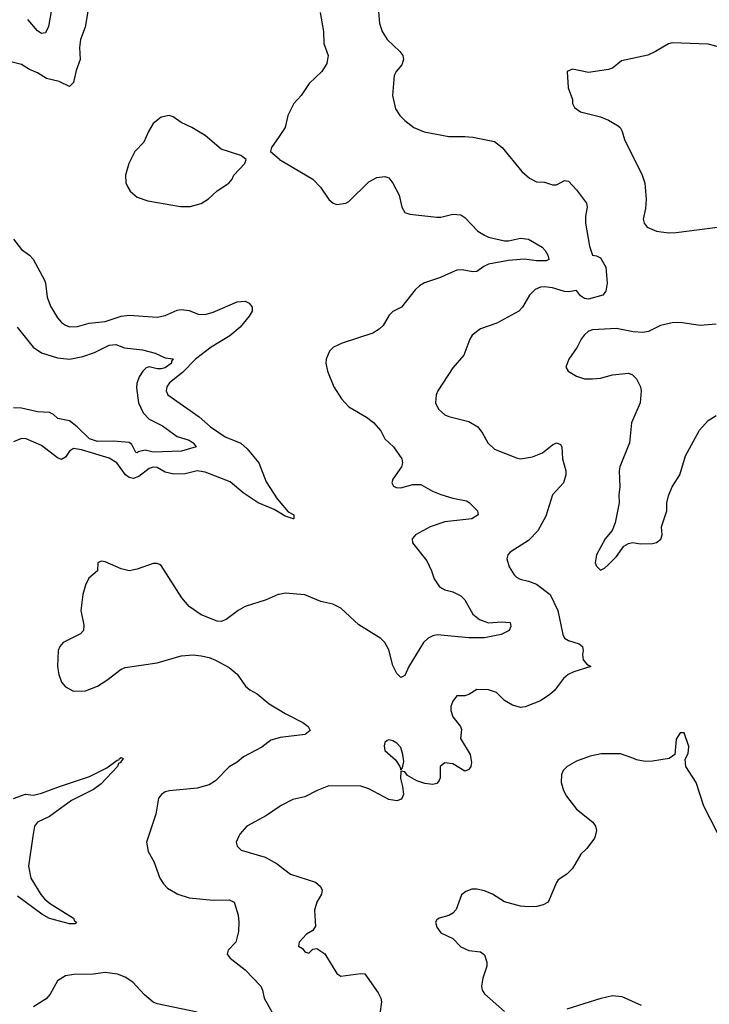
# Model space of a CAD drawing. Header units: inches. Extents: x 1173000 to 1307049, y 522583 to 678455.
# Tile 240 of 256: x 1248701 to 1252155, y 589158 to 594089. Entities that reach past the tile are written whole.
import ezdxf

# ---------------------------------------------------------------- set-up
doc = ezdxf.new("R2010")
doc.units = ezdxf.units.IN
doc.header["$MEASUREMENT"] = 0
for name, color, linetype in [('B2548', 7, 'Continuous'), ('B2549', 7, 'Continuous'), ('B2558', 7, 'Continuous'), ('B2559', 7, 'Continuous')]:
    doc.layers.add(name, color=color, linetype=linetype)

msp = doc.modelspace()

# ---------------------------------------------------------------- linework, layer by layer
at = {"layer": 'B2548', "color": 5}
for points, elevation in [([(1248767.1, 590000), (1248744.5, 589850), (1248756.6, 589790), (1248807.7, 589707.7), (1248826.1, 589686.1), (1248850, 589665.3), (1248970, 589590.2), (1248976, 589576), (1248985.5, 589570), (1248979.2, 589560.8), (1248950, 589561.2), (1248850, 589589), (1248812.7, 589610), (1248690, 589699.9)], 880), ([(1249346.3, 590000), (1249336.3, 589970), (1249344.1, 589924.1), (1249373.1, 589873.1), (1249403.8, 589790), (1249421.4, 589761.4), (1249440.9, 589740.9), (1249494, 589710), (1249550, 589692.4), (1249670, 589679.6), (1249750, 589682.3), (1249774.6, 589670), (1249795.1, 589604.9), (1249799.5, 589570), (1249797.6, 589522.4), (1249784.4, 589470), (1249744.9, 589430), (1249740.5, 589410), (1249755.5, 589390), (1249830, 589330.3), (1249908.9, 589250), (1249917.7, 589230), (1249925.3, 589190), (1249980.8, 589090)], 920), ([(1249798.8, 590000), (1249786, 589970), (1249790.5, 589950), (1249810, 589930.5), (1249930, 589894.9), (1249990, 589861.6), (1250000, 589853.9)], 940), ([(1249590, 589118.5), (1249390, 589160.7), (1249370, 589169.8), (1249325.6, 589205.6), (1249267.9, 589270), (1249230, 589294.9), (1249191.6, 589310), (1249130, 589318.4), (1249070, 589309.8), (1248971.8, 589308.2), (1248930, 589301.6), (1248890, 589276), (1248854.4, 589210), (1248834.1, 589185.9), (1248770, 589146.3)], 920)]:
    msp.add_lwpolyline(points, dxfattribs=dict(at, elevation=elevation))
at = {"layer": 'B2549', "color": 5}
for points, elevation in [([(1249049.4, 594170), (1249028.7, 594051.3), (1249005, 593990), (1249001.1, 593950), (1249003.5, 593890), (1248984.2, 593835.8), (1248970, 593774.5), (1248950, 593755.1), (1248899, 593779.1), (1248834.6, 593794.6), (1248790, 593823.8), (1248750, 593840.7), (1248710, 593864.8), (1248610, 593890.7)], 880), ([(1248858.2, 594130), (1248845.3, 594054.7), (1248830, 594023.7), (1248810, 594020.7), (1248790, 594034), (1248741.5, 594090)], 860), ([(1250000, 593504.9), (1249962.8, 593450), (1249958, 593430), (1250000, 593392.5)], 920), ([(1248670, 592990.3), (1248710, 592938.7), (1248750.4, 592910), (1248768.8, 592890), (1248825.6, 592785.6), (1248831.2, 592770), (1248839.5, 592699.5), (1248855.2, 592655.2), (1248890, 592596.4), (1248910, 592572.4), (1248930, 592559.5), (1248950, 592551.7), (1248990, 592553.6), (1249049.9, 592570.1), (1249130, 592578.6), (1249210, 592603.9), (1249250.1, 592610.1), (1249390, 592599), (1249430, 592607.4), (1249490, 592634.3), (1249510, 592638.3), (1249550, 592633.7), (1249594.3, 592614.3), (1249630, 592612.8), (1249670, 592624.2), (1249790, 592676.5), (1249830, 592679.6), (1249850.4, 592670), (1249865.2, 592650), (1249864.9, 592630), (1249850, 592604.2), (1249804.6, 592550), (1249754.1, 592505.9), (1249659.8, 592450), (1249581, 592390), (1249517.3, 592322.7), (1249451.7, 592270), (1249438.3, 592250), (1249434.6, 592230), (1249443.7, 592210), (1249600.3, 592100.3), (1249656.5, 592050), (1249730, 592000.7), (1249808.9, 591968.9), (1249840.9, 591940.9), (1249898.2, 591870), (1249935.3, 591775.3), (1249990.3, 591690), (1250000, 591678.5)], 880), ([(1248687.7, 592550), (1248768.2, 592450), (1248810, 592421.2), (1248890, 592395.3), (1248950.4, 592389.6), (1249016.7, 592403.3), (1249076.6, 592423.3), (1249150, 592459.8), (1249183.2, 592463.2), (1249226.6, 592446.6), (1249315.8, 592435.8), (1249379, 592419), (1249430, 592395.4), (1249470, 592390.3), (1249461.3, 592378.7), (1249460.7, 592370), (1249430, 592345.5), (1249410, 592340.4), (1249390, 592341.4), (1249350, 592351.7), (1249334.3, 592345.7), (1249318.6, 592330), (1249299.4, 592300.6), (1249287.3, 592267.3), (1249285.5, 592245.5), (1249296.6, 592170), (1249320.3, 592120.3), (1249348.8, 592088.8), (1249416.2, 592056.2), (1249490, 592001.8), (1249550, 591983.2), (1249570.2, 591970), (1249584.4, 591950), (1249511.6, 591928.4), (1249370, 591924.1), (1249330, 591933.5), (1249295, 591925), (1249290, 591919.7), (1249282, 591922), (1249262.3, 591962.3), (1249250, 591972.4), (1249170, 591978.5), (1249090, 591977), (1249050, 591990), (1248989.3, 592050), (1248950, 592080.4), (1248891.4, 592091.4), (1248870, 592112.3), (1248850, 592122), (1248790, 592125), (1248710, 592144.5), (1248670, 592145.7)], 860), ([(1250000, 591621.2), (1249976, 591636.1), (1249895.8, 591670), (1249819.7, 591719.7), (1249755.7, 591775.7), (1249630, 591823.2), (1249590, 591829.9), (1249530, 591815.7), (1249474, 591814), (1249430, 591824.2), (1249390, 591847.4), (1249370, 591848.7), (1249350, 591841.8), (1249298.4, 591801.6), (1249270, 591791.7), (1249250, 591796.2), (1249230.9, 591810.9), (1249186.9, 591870), (1249150, 591893.2), (1249010, 591935.8), (1248970, 591941.6), (1248951.1, 591928.9), (1248930, 591897.8), (1248910, 591887), (1248890, 591895), (1248810, 591956.4), (1248733.2, 591990), (1248710, 591992.6), (1248670, 591975.1)], 880), ([(1250000, 591210.9), (1249996, 591210), (1249936.2, 591183.8), (1249830.8, 591150), (1249795.5, 591130), (1249734.7, 591085.3), (1249710, 591076.2), (1249690, 591077.6), (1249610, 591108.3), (1249549.6, 591150), (1249514, 591194), (1249410, 591356), (1249401.2, 591361.2), (1249390, 591366.6), (1249370, 591366.6), (1249290, 591337.2), (1249250, 591329.5), (1249210, 591339.5), (1249130, 591375.1), (1249110, 591377.2), (1249092, 591370), (1249091, 591330), (1249046.6, 591293.4), (1249030, 591257.2), (1249016.9, 591210), (1249007.7, 591130), (1249023, 591057), (1249021, 591030), (1249005.8, 591014.2), (1248919.1, 590970), (1248902.4, 590950), (1248894.4, 590930), (1248890.4, 590850.4), (1248896.4, 590810), (1248910, 590771), (1248930, 590748), (1248970, 590726.7), (1249030, 590728.7), (1249090, 590752.2), (1249138.2, 590781.8), (1249210, 590836.3), (1249230, 590844.9), (1249390, 590868.2), (1249510, 590903.1), (1249570, 590908.8), (1249610, 590904.2), (1249650, 590895.3), (1249682.2, 590882.2), (1249750, 590845.7), (1249790, 590812.2), (1249832.5, 590752.5), (1249853.5, 590733.5), (1249890, 590712.6), (1249950, 590663), (1250000, 590633.2)], 920), ([(1250000, 590492.8), (1249958.9, 590481.1), (1249913.8, 590446.2), (1249821.4, 590398.6), (1249790, 590371.5), (1249750, 590347), (1249682.2, 590277.8), (1249650, 590258.3), (1249590, 590241.7), (1249451.9, 590228.1), (1249430, 590222), (1249410.8, 590210), (1249396.3, 590190), (1249383.1, 590110), (1249346.3, 590000)], 920), ([(1248670, 590189.2), (1248730, 590210.1), (1248770, 590206.2), (1248810, 590215.3), (1248899.7, 590250), (1249050, 590298.7), (1249137.2, 590342.8), (1249190, 590381.3), (1249198, 590382), (1249201.1, 590390), (1249210, 590395), (1249219.5, 590390), (1249207.1, 590372.9), (1249208.5, 590370), (1249196.3, 590363.7), (1249191.2, 590350), (1249110, 590262.2), (1249070, 590234.9), (1248960.4, 590179.6), (1248850, 590098.5), (1248790.3, 590070), (1248774.6, 590050), (1248767.1, 590000)], 880), ([(1250000, 590146.7), (1249936.7, 590103.3), (1249839.1, 590050), (1249803.1, 590010), (1249798.8, 590000)], 940)]:
    msp.add_lwpolyline(points, dxfattribs=dict(at, elevation=elevation))
at = {"layer": 'B2549', "color": 5, "elevation": 920}
msp.add_lwpolyline([(1249450, 593609.6), (1249410, 593602), (1249370, 593569.2), (1249346, 593530), (1249323.4, 593476.6), (1249278, 593430), (1249248.2, 593370), (1249230.5, 593310), (1249232.8, 593272.8), (1249242, 593250), (1249254.8, 593230), (1249290, 593200.5), (1249343.1, 593183.1), (1249506.2, 593153.8), (1249554.6, 593154.6), (1249610, 593168.7), (1249647.6, 593192.4), (1249690, 593232.7), (1249749.2, 593270), (1249766, 593290), (1249773.2, 593310), (1249828.7, 593370), (1249835.3, 593390), (1249808, 593410), (1249710, 593441.6), (1249629.4, 593510), (1249562.7, 593550), (1249510, 593575.1), (1249470, 593602.9)], close=True, dxfattribs=at)
at = {"layer": 'B2558', "color": 5}
for points, elevation in [([(1251583.5, 590000), (1251581, 589990), (1251541.4, 589938.6), (1251511.3, 589910), (1251470, 589838), (1251442, 589810), (1251398.8, 589781.2), (1251390, 589768.7), (1251347.3, 589670), (1251323.9, 589656.1), (1251291.5, 589648.4), (1251250, 589646), (1251209.8, 589649.8), (1251130, 589671.5), (1251070, 589709.6), (1251030, 589727.3), (1250990, 589735.1), (1250965.5, 589734.5), (1250936.3, 589723.7), (1250914, 589706), (1250886.8, 589633.2), (1250870, 589615.3), (1250850, 589604), (1250802, 589590), (1250790, 589582), (1250784, 589570), (1250790, 589544.7), (1250810, 589516), (1250870, 589488.4), (1250910, 589446), (1250950, 589428.4), (1251010, 589420.5), (1251030, 589406), (1251041.6, 589370), (1251041.6, 589350), (1251020.5, 589290), (1251013.4, 589250), (1251017.3, 589230), (1251030, 589211), (1251130, 589123)], 960), ([(1250000, 589853.9), (1250057.3, 589810), (1250182.8, 589770), (1250208.3, 589748.3), (1250215.5, 589730), (1250212.7, 589710), (1250189.2, 589670.8), (1250178.5, 589630), (1250182.8, 589550), (1250170, 589528), (1250138, 589510), (1250101, 589470), (1250098, 589450), (1250117.3, 589437.3), (1250130, 589422), (1250150, 589414), (1250170, 589434), (1250190, 589438), (1250230, 589410.8), (1250290, 589313.4), (1250310, 589299.3), (1250410, 589313), (1250430.4, 589310.4), (1250495.8, 589215.8), (1250510.4, 589190), (1250513.7, 589170), (1250504.4, 589110)], 940), ([(1251444, 589136), (1251614, 589190), (1251670, 589202), (1251717.2, 589197.2), (1251813.8, 589153.8)], 960)]:
    msp.add_lwpolyline(points, dxfattribs=dict(at, elevation=elevation))
at = {"layer": 'B2559', "color": 5}
for points, elevation in [([(1250497.3, 594150), (1250503, 594070), (1250516.3, 594030), (1250541.6, 593990), (1250605.5, 593930), (1250620.5, 593910), (1250623, 593890), (1250615.8, 593864.2), (1250586.8, 593830), (1250576, 593810), (1250567.7, 593710), (1250583.5, 593643.5), (1250604.7, 593610), (1250630, 593584.7), (1250674.8, 593550), (1250727.3, 593527.3), (1250850, 593504.4), (1250930, 593505.3), (1250970, 593501.1), (1251079.1, 593479.1), (1251118, 593450), (1251215.5, 593330), (1251255.4, 593295.4), (1251290, 593277.6), (1251330, 593275.8), (1251370, 593262), (1251390, 593262), (1251430, 593283.8), (1251450, 593280.5), (1251490, 593237.1), (1251540.3, 593170), (1251544.2, 593150), (1251535.2, 593104.7), (1251535.2, 593070), (1251555.9, 592955.9), (1251570, 592910.8), (1251590, 592907.4), (1251610, 592897.6), (1251636.3, 592850), (1251642.8, 592770), (1251637.3, 592730), (1251622, 592710), (1251550, 592690.6), (1251530, 592694), (1251510, 592706.8), (1251490, 592732.8), (1251450, 592726.5), (1251430, 592728), (1251370, 592746.9), (1251330, 592752.2), (1251309.3, 592750.7), (1251282.4, 592737.6), (1251254.4, 592710), (1251219.3, 592650), (1251200.7, 592630), (1251091, 592570), (1251010, 592540.7), (1250967.3, 592510), (1250955.5, 592490), (1250926, 592410), (1250870, 592346.6), (1250794.9, 592230), (1250786.7, 592210), (1250783.8, 592170), (1250798.3, 592138.3), (1250830, 592110.5), (1250850, 592101.6), (1250950, 592078), (1250996, 592050), (1251019.3, 592019.3), (1251046, 591970), (1251078.5, 591938.5), (1251190, 591895.3), (1251210.3, 591890.3), (1251270, 591899.7), (1251319.7, 591920.3), (1251370, 591960.3), (1251389.4, 591970), (1251410, 591962.8), (1251415.8, 591950), (1251420.6, 591890), (1251436, 591830), (1251436.6, 591810), (1251424.1, 591770), (1251369.1, 591710), (1251336.1, 591603.9), (1251296.5, 591530), (1251250, 591481), (1251157.3, 591422.7), (1251146.4, 591410), (1251141.3, 591390), (1251152.7, 591350), (1251177.1, 591310), (1251190, 591297.1), (1251207.2, 591287.2), (1251250, 591278.2), (1251290, 591262.9), (1251358.2, 591210), (1251396, 591130), (1251421.3, 591010), (1251430, 590992.7), (1251450, 590979.6), (1251503, 590963), (1251519.3, 590950), (1251523.7, 590930), (1251520.3, 590910), (1251523.7, 590883.7), (1251542, 590862), (1251562, 590850), (1251476.3, 590823.7), (1251447.7, 590810), (1251425.5, 590790), (1251380.5, 590730), (1251356.3, 590710), (1251310, 590677.6), (1251232.6, 590647.4), (1251210, 590645.7), (1251170, 590656.9), (1251130, 590680.5), (1251090, 590719.7), (1251050, 590732.8), (1250990, 590735.6), (1250950, 590709.7), (1250930, 590703.9), (1250890, 590702.9), (1250870, 590677.2), (1250861.1, 590650), (1250861.1, 590630), (1250870, 590598.8), (1250908.2, 590550), (1250914.2, 590534.2), (1250908.9, 590490), (1250958, 590410), (1250964, 590370), (1250960.3, 590350), (1250950, 590334.5), (1250930, 590326.6), (1250870, 590363), (1250830, 590367.3), (1250806.4, 590350), (1250807.1, 590292.9), (1250801.4, 590278.6), (1250790, 590264), (1250770, 590259.3), (1250730, 590263.6), (1250690, 590277.4), (1250643.6, 590303.6), (1250630, 590322), (1250610, 590326), (1250607.7, 590290), (1250619.1, 590250), (1250624, 590210), (1250613.4, 590186.6), (1250590, 590177.2), (1250550, 590184.5), (1250450, 590238), (1250410, 590251.2), (1250250, 590251.8), (1250191, 590230), (1250130, 590198), (1250070, 590184.5), (1250010, 590153.6), (1250000, 590146.7)], 940), ([(1250205.4, 594125.4), (1250222.4, 594030), (1250224, 593970), (1250245.7, 593910), (1250238.9, 593870), (1250214, 593830), (1250150.3, 593770), (1250111.7, 593710), (1250074.9, 593670), (1250044.4, 593610), (1250030.5, 593550), (1250000, 593504.9)], 920), ([(1252226.1, 593946.1), (1252150, 593966.9), (1251970, 593973.3), (1251950, 593969.3), (1251886, 593930), (1251847.4, 593912.6), (1251715.8, 593884.2), (1251670, 593846), (1251650, 593839.7), (1251550, 593825.6), (1251470, 593842), (1251442.8, 593830), (1251447.5, 593747.5), (1251470.7, 593690), (1251470.8, 593670), (1251480.7, 593650), (1251510, 593628.8), (1251610, 593603.1), (1251650, 593586.5), (1251698.4, 593558.4), (1251708.4, 593550), (1251719.5, 593530), (1251730.4, 593490), (1251818.3, 593310), (1251832.6, 593270), (1251839.1, 593190), (1251836, 593144), (1251823.7, 593090), (1251828.5, 593070), (1251844.4, 593050), (1251890, 593030.3), (1251950, 593022.6), (1251990, 593024.1), (1252210, 593052.3)], 960), ([(1250000, 593392.5), (1250002.8, 593390), (1250170, 593290.4), (1250208.2, 593250), (1250248.7, 593188.7), (1250270.5, 593170.5), (1250290, 593164), (1250334, 593170), (1250350, 593179.1), (1250450, 593276.9), (1250490, 593299), (1250530, 593304.6), (1250550, 593297), (1250570.2, 593270.2), (1250602.6, 593210), (1250615.8, 593150), (1250630, 593124.4), (1250655.8, 593115.8), (1250790, 593100.4), (1250810, 593100.4), (1250870, 593114.9), (1250910, 593112), (1250930, 593099.3), (1250995.3, 593030), (1251028.4, 593010), (1251050, 593001), (1251130, 592982.4), (1251150, 592982.4), (1251210, 592995.1), (1251250, 592991), (1251318.4, 592950), (1251333.7, 592933.7), (1251346, 592910), (1251351.5, 592888.5), (1251338.4, 592881.6), (1251290, 592881.7), (1251230, 592890.6), (1251150, 592883.9), (1251050, 592864.3), (1251026.1, 592853.8), (1250990, 592828.5), (1250970, 592826.4), (1250916.6, 592836.6), (1250890, 592835.7), (1250803.1, 592796.9), (1250727.9, 592772.1), (1250702.9, 592757.1), (1250682.6, 592737.4), (1250612.7, 592650), (1250570, 592627.8), (1250552.2, 592610), (1250521.4, 592558.6), (1250500.9, 592539.1), (1250470, 592519.7), (1250316, 592470), (1250273.4, 592450), (1250252.7, 592430), (1250236.4, 592390), (1250234.9, 592370), (1250242.4, 592330), (1250274.9, 592250), (1250312.7, 592190), (1250350.3, 592150.3), (1250438.8, 592098.8), (1250472.8, 592072.8), (1250510.3, 592030), (1250530.3, 591990.3), (1250572.7, 591950), (1250615.5, 591890), (1250619.1, 591870), (1250613.4, 591850), (1250570, 591788), (1250564.9, 591770), (1250573, 591753), (1250586.4, 591746.4), (1250610, 591744.9), (1250670, 591762.2), (1250710, 591761.8), (1250768.3, 591728.3), (1250810, 591711.8), (1250870, 591693), (1250939.5, 591679.5), (1250952.3, 591672.3), (1250994.8, 591630), (1250997.3, 591610), (1250966, 591590), (1250830, 591574.8), (1250757.6, 591550), (1250683, 591510), (1250667, 591490), (1250668.8, 591470), (1250739.8, 591379.8), (1250764, 591330), (1250777, 591290), (1250804.4, 591250), (1250830, 591234.9), (1250870, 591224.5), (1250910, 591204.7), (1250930, 591184.2), (1250970, 591111.6), (1251004.8, 591084.8), (1251050, 591069.4), (1251114.3, 591074.3), (1251158, 591070), (1251161.6, 591050), (1251153, 591030), (1251113.4, 591010), (1251030, 590994.1), (1250950, 590994.2), (1250791.8, 591008.2), (1250770, 591004.4), (1250747.2, 590992.8), (1250723.2, 590970), (1250650.2, 590850), (1250630, 590805.2), (1250610, 590795.1), (1250590, 590814.5), (1250570, 590854.5), (1250550, 590934.5), (1250530, 590971.2), (1250510, 590989.7), (1250399.4, 591059.4), (1250310, 591141.7), (1250270, 591162.6), (1250210, 591175.4), (1250130, 591209.6), (1250030, 591217.4), (1250000, 591210.9)], 920), ([(1252190, 592564.2), (1252110, 592557.8), (1252010, 592573.8), (1251970, 592572.1), (1251910, 592558.7), (1251850, 592527.3), (1251822.5, 592522.5), (1251773.2, 592526.8), (1251690, 592543), (1251570, 592536.2), (1251550, 592529.4), (1251527.7, 592510), (1251513, 592490), (1251494, 592450), (1251450.8, 592390), (1251436, 592350), (1251448.5, 592328.5), (1251490, 592304.9), (1251530, 592290.5), (1251570, 592290.4), (1251610, 592294.4), (1251670.5, 592310.5), (1251750, 592319.1), (1251770, 592310.8), (1251790, 592291), (1251810, 592251.3), (1251814.4, 592230), (1251808.2, 592170), (1251766, 592070), (1251756.3, 591970), (1251707, 591850), (1251703.7, 591830), (1251707, 591750), (1251701.7, 591710), (1251704.4, 591670), (1251684, 591570), (1251668.3, 591531.7), (1251633.4, 591490), (1251590.8, 591410), (1251584, 591370), (1251590, 591352), (1251610, 591332), (1251630, 591342), (1251650, 591361), (1251690, 591401), (1251727.3, 591452.7), (1251750, 591466), (1251770.6, 591470.6), (1251810, 591464.7), (1251870, 591466.8), (1251890, 591471), (1251911.9, 591488.1), (1251919, 591510), (1251916, 591550), (1251942.9, 591630), (1251942.9, 591670), (1251950, 591704.7), (1251969.5, 591750), (1252007.6, 591810), (1252035.6, 591904.4), (1252106.5, 592033.5), (1252150, 592082.8), (1252190, 592107.3)], 960), ([(1250000, 591678.5), (1250045.1, 591625.1), (1250073.4, 591610), (1250074.8, 591590), (1250071, 591589), (1250030, 591602.5), (1250000, 591621.2)], 880), ([(1250000, 590633.2), (1250030, 590615.4), (1250119.3, 590570), (1250145.5, 590550), (1250155.5, 590530), (1250130.9, 590509.1), (1250005.6, 590494.4), (1250000, 590492.8)], 920), ([(1252196.6, 590016.6), (1252127.3, 590150), (1252089.4, 590270), (1252037.2, 590350), (1252034, 590386), (1252050, 590414), (1252052.7, 590450), (1252030, 590518), (1252010, 590518), (1251990, 590486), (1251982, 590410), (1251954, 590390), (1251870, 590376), (1251834.6, 590374.6), (1251790, 590382), (1251778, 590390), (1251710, 590412.3), (1251613, 590413), (1251558.2, 590401.8), (1251490, 590376.4), (1251444, 590350), (1251424, 590330), (1251415.5, 590310), (1251412.7, 590270), (1251424.9, 590230), (1251440.5, 590200.5), (1251490, 590135.5), (1251571, 590070), (1251586, 590050), (1251590.7, 590029.3), (1251583.5, 590000)], 960)]:
    msp.add_lwpolyline(points, dxfattribs=dict(at, elevation=elevation))
at = {"layer": 'B2559', "color": 5, "elevation": 940}
msp.add_lwpolyline([(1250550, 590482.7), (1250541.1, 590478.9), (1250530.6, 590469.4), (1250526.4, 590453.6), (1250530.5, 590430), (1250583.1, 590383.1), (1250604.9, 590350), (1250610, 590332), (1250618, 590342), (1250625.1, 590374.9), (1250620.9, 590410), (1250610, 590444.5), (1250590, 590467), (1250570, 590478)], close=True, dxfattribs=at)

doc.saveas('drawing.dxf')
